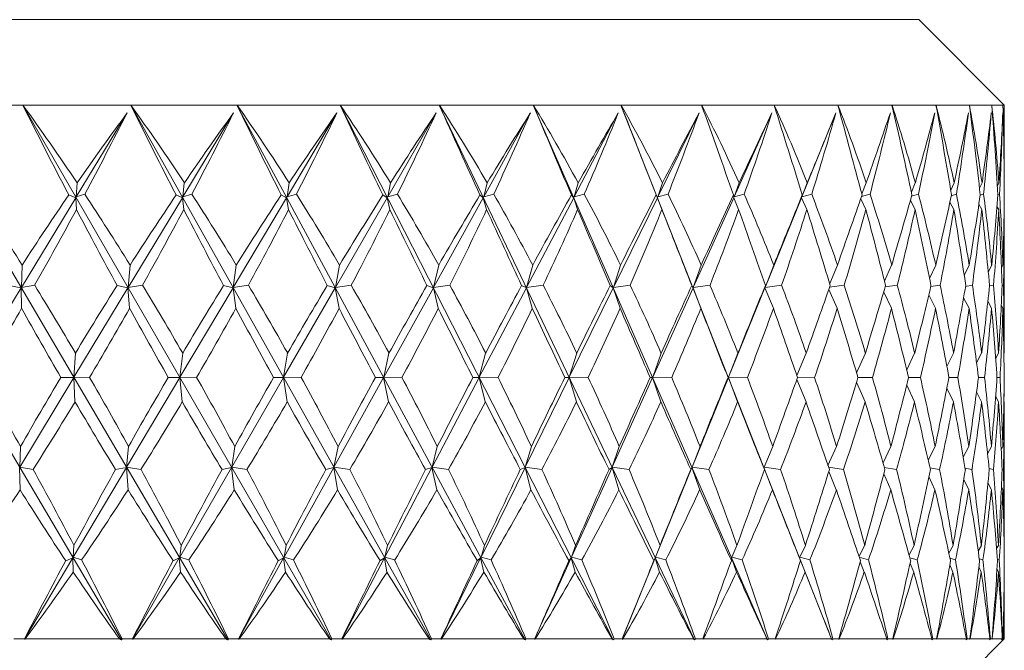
# Model space of a CAD drawing. Header units: inches. Extents: x 0.7 to 15.2, y 0.4 to 10.7.
# Tile 8 of 21: x 6.2 to 7.7, y 6.2 to 7.1. Entities that reach past the tile are written whole.
import ezdxf

# ---------------------------------------------------------------- set-up
doc = ezdxf.new("R2010")
doc.units = ezdxf.units.IN
doc.header["$MEASUREMENT"] = 0

msp = doc.modelspace()

# ---------------------------------------------------------------- linework, layer by layer
at = {"color": 7, "linetype": 'Continuous', "lineweight": 15}
for p, q in [((6.167, 7.0827), (7.557, 7.0827)), ((7.682, 6.9577), (7.557, 7.0827)), ((6.393, 6.1763), (5.9325, 6.9578)), ((6.5482, 6.1763), (6.0902, 6.9578)), ((6.0905, 6.9577), (6.2487, 6.9577)), ((6.2487, 6.9577), (6.2488, 6.9578)), ((6.2488, 6.9578), (6.249, 6.9577)), ((6.6992, 6.1763), (6.2488, 6.9578)), ((6.249, 6.9577), (6.4064, 6.9577)), ((6.4014, 6.9464), (6.327, 6.8237)), ((6.4064, 6.9578), (6.4067, 6.9577)), ((6.4064, 6.9577), (6.4064, 6.9578)), ((6.8444, 6.1763), (6.4064, 6.9578)), ((6.4067, 6.9577), (6.5615, 6.9577)), ((6.5565, 6.9464), (6.4826, 6.8237)), ((6.5615, 6.9578), (6.5618, 6.9577)), ((6.5615, 6.9577), (6.5615, 6.9578)), ((6.9822, 6.1763), (6.5615, 6.9578)), ((6.5618, 6.9577), (6.7122, 6.9577)), ((6.7074, 6.9464), (6.6347, 6.8237)), ((6.7122, 6.9578), (6.7125, 6.9577)), ((6.7122, 6.9577), (6.7122, 6.9578)), ((7.111, 6.1763), (6.7122, 6.9578)), ((6.7125, 6.9577), (6.857, 6.9577)), ((6.8524, 6.9464), (6.7817, 6.8237)), ((6.8569, 6.9578), (6.8572, 6.9577)), ((6.857, 6.9577), (6.8569, 6.9578)), ((7.2295, 6.1763), (6.8569, 6.9578)), ((6.8572, 6.9577), (6.9942, 6.9577)), ((6.9899, 6.9464), (6.9219, 6.8237)), ((6.9941, 6.9578), (6.9944, 6.9577)), ((6.9942, 6.9577), (6.9941, 6.9578)), ((7.3364, 6.1763), (6.9941, 6.9578)), ((6.9944, 6.9577), (7.1223, 6.9577)), ((7.1184, 6.9464), (7.0539, 6.8237)), ((7.1223, 6.9578), (7.1225, 6.9577)), ((7.1223, 6.9577), (7.1223, 6.9578)), ((7.4304, 6.1763), (7.1223, 6.9578)), ((7.1225, 6.9577), (7.24, 6.9577)), ((7.2364, 6.9464), (7.1762, 6.8237)), ((7.2399, 6.9578), (7.2402, 6.9577)), ((7.24, 6.9577), (7.2399, 6.9578)), ((7.2402, 6.9577), (7.3459, 6.9577)), ((7.3427, 6.9464), (7.2874, 6.8237)), ((7.3458, 6.9578), (7.3461, 6.9577)), ((7.3459, 6.9577), (7.3458, 6.9578)), ((7.3461, 6.9577), (7.4389, 6.9577)), ((7.4361, 6.9464), (7.3863, 6.8237)), ((7.4388, 6.9578), (7.4391, 6.9577)), ((7.4389, 6.9577), (7.4388, 6.9578)), ((7.4391, 6.9577), (7.518, 6.9577)), ((7.5179, 6.9578), (7.5181, 6.9577)), ((7.518, 6.9577), (7.5179, 6.9578)), ((7.5181, 6.9577), (7.5822, 6.9577)), ((7.5821, 6.9578), (7.5823, 6.9577)), ((7.5822, 6.9577), (7.5821, 6.9578)), ((7.5823, 6.9577), (7.631, 6.9577)), ((7.6309, 6.9578), (7.6311, 6.9577)), ((7.631, 6.9577), (7.6309, 6.9578)), ((7.6311, 6.9577), (7.6637, 6.9577)), ((7.6636, 6.9578), (7.6638, 6.9577)), ((7.6637, 6.9577), (7.6636, 6.9578)), ((7.6638, 6.9577), (7.68, 6.9577)), ((7.6799, 6.9578), (7.68, 6.9577)), ((7.68, 6.9577), (7.6799, 6.9578)), ((7.68, 6.9577), (7.682, 6.9577)), ((7.682, 6.8484), (7.682, 6.9577)), ((6.3281, 6.8442), (6.327, 6.8237)), ((6.4826, 6.8237), (6.4847, 6.8442)), ((6.6347, 6.8237), (6.6378, 6.8442)), ((6.7817, 6.8237), (6.7858, 6.8442)), ((6.9219, 6.8237), (6.9269, 6.8442)), ((7.0539, 6.8237), (7.0598, 6.8442)), ((7.1762, 6.8237), (7.1828, 6.8442)), ((7.2874, 6.8237), (7.2947, 6.8442)), ((7.3863, 6.8237), (7.3943, 6.8442)), ((7.4738, 6.8283), (7.4804, 6.8442)), ((7.5463, 6.8307), (7.5521, 6.8442)), ((7.6038, 6.8334), (7.6087, 6.8442)), ((7.6458, 6.8363), (7.6495, 6.8442)), ((7.6719, 6.8398), (7.674, 6.8442)), ((7.6819, 6.844), (7.682, 6.8442)), ((6.3262, 6.8225), (6.2467, 6.6913)), ((6.3262, 6.8225), (6.316, 6.8266)), ((6.3272, 6.8052), (6.3262, 6.8225)), ((6.327, 6.8237), (6.3392, 6.8276)), ((6.4818, 6.8225), (6.4027, 6.6913)), ((6.4728, 6.8266), (6.4818, 6.8225)), ((6.4818, 6.8225), (6.4838, 6.8052)), ((6.4956, 6.8276), (6.4826, 6.8237)), ((6.634, 6.8225), (6.5562, 6.6913)), ((6.6262, 6.8266), (6.634, 6.8225)), ((6.634, 6.8225), (6.6369, 6.8052)), ((6.6484, 6.8276), (6.6347, 6.8237)), ((6.781, 6.8225), (6.7053, 6.6913)), ((6.7746, 6.8266), (6.781, 6.8225)), ((6.781, 6.8225), (6.7849, 6.8052)), ((6.7959, 6.8276), (6.7817, 6.8237)), ((6.9213, 6.8225), (6.8486, 6.6913)), ((6.9163, 6.8266), (6.9213, 6.8225)), ((6.9213, 6.8225), (6.9261, 6.8052)), ((6.9365, 6.8276), (6.9219, 6.8237)), ((7.0533, 6.8225), (6.9844, 6.6913)), ((7.0498, 6.8266), (7.0533, 6.8225)), ((7.0533, 6.8225), (7.059, 6.8052)), ((7.0687, 6.8276), (7.0539, 6.8237)), ((7.1756, 6.8225), (7.1112, 6.6913)), ((7.1737, 6.8266), (7.1756, 6.8225)), ((7.1756, 6.8225), (7.1821, 6.8052)), ((7.191, 6.8276), (7.1762, 6.8237)), ((7.2869, 6.8225), (7.2278, 6.6913)), ((7.2865, 6.8266), (7.2869, 6.8225)), ((7.2869, 6.8225), (7.2941, 6.8052)), ((7.3021, 6.8276), (7.2874, 6.8237)), ((7.3859, 6.8225), (7.3326, 6.6913)), ((7.3871, 6.8266), (7.3859, 6.8225)), ((7.3859, 6.8225), (7.3937, 6.8052)), ((7.4008, 6.8276), (7.3863, 6.8237)), ((7.4723, 6.8209), (7.4799, 6.8052)), ((7.4859, 6.8276), (7.4734, 6.8241)), ((7.5449, 6.8186), (7.5517, 6.8052)), ((7.5566, 6.8276), (7.5466, 6.8247)), ((7.6026, 6.816), (7.6084, 6.8052)), ((7.6121, 6.8276), (7.6046, 6.8253)), ((7.6517, 6.8276), (7.6468, 6.826)), ((7.6751, 6.8276), (7.6727, 6.8268)), ((7.6449, 6.8131), (7.6493, 6.8052)), ((7.6713, 6.8097), (7.6739, 6.8052)), ((7.6818, 6.8056), (7.682, 6.8052)), ((7.682, 6.596), (7.682, 6.8018)), ((6.2478, 6.7241), (6.2467, 6.6913)), ((6.4027, 6.6913), (6.4055, 6.7241)), ((6.5562, 6.6913), (6.5605, 6.7241)), ((6.7053, 6.6913), (6.7113, 6.7241)), ((6.8486, 6.6913), (6.8561, 6.7241)), ((6.9844, 6.6913), (6.9934, 6.7241)), ((7.1112, 6.6913), (7.1216, 6.7241)), ((7.2278, 6.6913), (7.2393, 6.7241)), ((7.3326, 6.6913), (7.3453, 6.7241)), ((7.4271, 6.6969), (7.4384, 6.7241)), ((7.5071, 6.7005), (7.5175, 6.7241)), ((7.5728, 6.7045), (7.5819, 6.7241)), ((7.6235, 6.7089), (7.6307, 6.7241)), ((7.6586, 6.7139), (7.6636, 6.7241)), ((7.6779, 6.7199), (7.68, 6.7241)), ((6.2464, 6.6908), (6.1671, 6.56)), ((6.2464, 6.6908), (6.2286, 6.6942)), ((6.2471, 6.6608), (6.2464, 6.6908)), ((6.2467, 6.6913), (6.2662, 6.6945)), ((6.4024, 6.6908), (6.3235, 6.56)), ((6.3865, 6.6942), (6.4024, 6.6908)), ((6.4024, 6.6908), (6.4048, 6.6608)), ((6.4236, 6.6945), (6.4027, 6.6913)), ((6.5559, 6.6908), (6.4783, 6.56)), ((6.542, 6.6942), (6.5559, 6.6908)), ((6.5559, 6.6908), (6.5599, 6.6608)), ((6.5783, 6.6945), (6.5562, 6.6913)), ((6.705, 6.6908), (6.6296, 6.56)), ((6.6934, 6.6942), (6.705, 6.6908)), ((6.705, 6.6908), (6.7107, 6.6608)), ((6.7285, 6.6945), (6.7053, 6.6913)), ((6.8483, 6.6908), (6.7758, 6.56)), ((6.839, 6.6942), (6.8483, 6.6908)), ((6.8483, 6.6908), (6.8555, 6.6608)), ((6.8725, 6.6945), (6.8486, 6.6913)), ((6.9841, 6.6908), (6.9154, 6.56)), ((6.9772, 6.6942), (6.9841, 6.6908)), ((6.9841, 6.6908), (6.9928, 6.6608)), ((7.0088, 6.6945), (6.9844, 6.6913)), ((7.111, 6.6908), (7.0468, 6.56)), ((7.1066, 6.6942), (7.111, 6.6908)), ((7.111, 6.6908), (7.121, 6.6608)), ((7.1358, 6.6945), (7.1112, 6.6913)), ((7.2275, 6.6908), (7.1686, 6.56)), ((7.2257, 6.6942), (7.2275, 6.6908)), ((7.2275, 6.6908), (7.2388, 6.6608)), ((7.2522, 6.6945), (7.2278, 6.6913)), ((7.3324, 6.6908), (7.2793, 6.56)), ((7.3332, 6.6942), (7.3324, 6.6908)), ((7.3324, 6.6908), (7.3449, 6.6608)), ((7.3568, 6.6945), (7.3326, 6.6913)), ((7.4257, 6.6882), (7.438, 6.6608)), ((7.4483, 6.6945), (7.4269, 6.6916)), ((7.5258, 6.6945), (7.5081, 6.692)), ((7.5884, 6.6945), (7.5745, 6.6925)), ((7.6354, 6.6945), (7.6255, 6.6929)), ((7.6663, 6.6945), (7.6604, 6.6935)), ((7.6808, 6.6945), (7.6789, 6.6941)), ((7.5059, 6.6846), (7.5172, 6.6608)), ((7.5717, 6.6807), (7.5816, 6.6608)), ((7.6226, 6.6763), (7.6306, 6.6608)), ((7.6579, 6.6712), (7.6635, 6.6608)), ((7.6776, 6.6652), (7.6799, 6.6608)), ((6.3235, 6.56), (6.3256, 6.5955)), ((6.3256, 6.5955), (6.3253, 6.596)), ((6.4783, 6.56), (6.4823, 6.5955)), ((6.4823, 6.5955), (6.482, 6.596)), ((6.6296, 6.56), (6.6354, 6.5955)), ((6.6354, 6.5955), (6.6351, 6.596)), ((6.7758, 6.56), (6.7835, 6.5955)), ((6.7835, 6.5955), (6.7832, 6.596)), ((6.9154, 6.56), (6.9247, 6.5955)), ((6.9247, 6.5955), (6.9245, 6.596)), ((7.0468, 6.56), (7.0577, 6.5955)), ((7.0577, 6.5955), (7.0575, 6.596)), ((7.1686, 6.56), (7.1809, 6.5955)), ((7.1809, 6.5955), (7.1807, 6.596)), ((7.2793, 6.56), (7.293, 6.5955)), ((7.293, 6.5955), (7.2928, 6.596)), ((7.3791, 6.5627), (7.3928, 6.5955)), ((7.3928, 6.5955), (7.3926, 6.596)), ((7.4663, 6.5667), (7.4792, 6.5955)), ((7.4792, 6.5955), (7.479, 6.596)), ((7.5395, 6.571), (7.5511, 6.5955)), ((7.5511, 6.5955), (7.551, 6.596)), ((7.5982, 6.5756), (7.6079, 6.5955)), ((7.6079, 6.5955), (7.6078, 6.596)), ((7.6416, 6.5809), (7.6489, 6.5955)), ((7.6489, 6.5955), (7.6489, 6.596)), ((7.6694, 6.587), (7.6737, 6.5955)), ((7.6737, 6.5955), (7.6737, 6.596)), ((7.6814, 6.5944), (7.682, 6.5955)), ((7.682, 6.5955), (7.682, 6.596)), ((6.2444, 6.4288), (6.3234, 6.5597)), ((6.3234, 6.5597), (6.3043, 6.5598)), ((6.3234, 6.5597), (6.325, 6.5242)), ((6.3235, 6.56), (6.3464, 6.5598)), ((6.4005, 6.4288), (6.4781, 6.5597)), ((6.4781, 6.5597), (6.4612, 6.5598)), ((6.4781, 6.5597), (6.4817, 6.5242)), ((6.4783, 6.56), (6.5026, 6.5598)), ((6.554, 6.4288), (6.6294, 6.5597)), ((6.6294, 6.5597), (6.615, 6.5598)), ((6.6294, 6.5597), (6.6349, 6.5242)), ((6.6296, 6.56), (6.6552, 6.5598)), ((6.7032, 6.4288), (6.7757, 6.5597)), ((6.7757, 6.5597), (6.7638, 6.5598)), ((6.7757, 6.5597), (6.7829, 6.5242)), ((6.7758, 6.56), (6.8025, 6.5598)), ((6.8466, 6.4288), (6.9153, 6.5597)), ((6.9153, 6.5597), (6.9061, 6.5598)), ((6.9153, 6.5597), (6.9242, 6.5242)), ((6.9154, 6.56), (6.9427, 6.5598)), ((6.9825, 6.4288), (7.0467, 6.5597)), ((7.0467, 6.5597), (7.0403, 6.5598)), ((7.0467, 6.5597), (7.0572, 6.5242)), ((7.0468, 6.56), (7.0745, 6.5598)), ((7.1095, 6.4288), (7.1684, 6.5597)), ((7.1684, 6.5597), (7.1649, 6.5598)), ((7.1684, 6.5597), (7.1805, 6.5242)), ((7.1686, 6.56), (7.1963, 6.5598)), ((7.2261, 6.4288), (7.2792, 6.5597)), ((7.2792, 6.5597), (7.2786, 6.5598)), ((7.2792, 6.5597), (7.2926, 6.5242)), ((7.2793, 6.56), (7.3069, 6.5598)), ((7.379, 6.5568), (7.3925, 6.5242)), ((7.38, 6.56), (7.405, 6.5598)), ((7.4683, 6.5599), (7.4895, 6.5598)), ((7.5422, 6.5599), (7.5595, 6.5598)), ((7.6011, 6.5599), (7.6142, 6.5598)), ((7.6443, 6.5599), (7.6531, 6.5598)), ((7.6713, 6.5599), (7.6757, 6.5598)), ((7.4662, 6.5529), (7.4789, 6.5242)), ((7.5395, 6.5487), (7.5509, 6.5242)), ((7.5981, 6.544), (7.6077, 6.5242)), ((7.6415, 6.5387), (7.6488, 6.5242)), ((7.6693, 6.5326), (7.6736, 6.5242)), ((6.325, 6.5242), (6.3253, 6.5236)), ((6.4817, 6.5242), (6.482, 6.5236)), ((6.6349, 6.5242), (6.6351, 6.5236)), ((6.7829, 6.5242), (6.7832, 6.5236)), ((6.9242, 6.5242), (6.9245, 6.5236)), ((7.0572, 6.5242), (7.0575, 6.5236)), ((7.1805, 6.5242), (7.1807, 6.5236)), ((7.2926, 6.5242), (7.2928, 6.5236)), ((7.3925, 6.5242), (7.3926, 6.5236)), ((7.4789, 6.5242), (7.479, 6.5236)), ((7.5509, 6.5242), (7.551, 6.5236)), ((7.6077, 6.5242), (7.6078, 6.5236)), ((7.6488, 6.5242), (7.6489, 6.5236)), ((7.6736, 6.5242), (7.6737, 6.5236)), ((7.6814, 6.5253), (7.682, 6.5242)), ((7.682, 6.5242), (7.682, 6.5236)), ((7.682, 6.3178), (7.682, 6.5236)), ((6.2444, 6.4288), (6.2455, 6.4588)), ((6.4032, 6.4588), (6.4005, 6.4288)), ((6.5583, 6.4588), (6.554, 6.4288)), ((6.7092, 6.4588), (6.7032, 6.4288)), ((6.8541, 6.4588), (6.8466, 6.4288)), ((6.9914, 6.4588), (6.9825, 6.4288)), ((7.1198, 6.4588), (7.1095, 6.4288)), ((7.2377, 6.4588), (7.2261, 6.4288)), ((7.3439, 6.4588), (7.3312, 6.4288)), ((7.4371, 6.4588), (7.4245, 6.4311)), ((7.5165, 6.4588), (7.5049, 6.4348)), ((7.5811, 6.4588), (7.571, 6.4388)), ((7.6301, 6.4588), (7.622, 6.4432)), ((7.6632, 6.4588), (7.6576, 6.4483)), ((7.6799, 6.4588), (7.6775, 6.4544)), ((6.2441, 6.4284), (6.2448, 6.3956)), ((6.2639, 6.4254), (6.2444, 6.4288)), ((6.3224, 6.2972), (6.4002, 6.4284)), ((6.4002, 6.4284), (6.3843, 6.4252)), ((6.4025, 6.3956), (6.4002, 6.4284)), ((6.4005, 6.4288), (6.4214, 6.4254)), ((6.478, 6.2972), (6.5537, 6.4284)), ((6.5537, 6.4284), (6.5398, 6.4252)), ((6.5576, 6.3956), (6.5537, 6.4284)), ((6.554, 6.4288), (6.5761, 6.4254)), ((6.6303, 6.2972), (6.7029, 6.4284)), ((6.7029, 6.4284), (6.6913, 6.4252)), ((6.7085, 6.3956), (6.7029, 6.4284)), ((6.7032, 6.4288), (6.7264, 6.4254)), ((6.7774, 6.2972), (6.8463, 6.4284)), ((6.8463, 6.4284), (6.837, 6.4252)), ((6.8534, 6.3956), (6.8463, 6.4284)), ((6.8466, 6.4288), (6.8705, 6.4254)), ((6.9179, 6.2972), (6.9823, 6.4284)), ((6.9823, 6.4284), (6.9753, 6.4252)), ((6.9908, 6.3956), (6.9823, 6.4284)), ((6.9825, 6.4288), (7.0069, 6.4254)), ((7.0502, 6.2972), (7.1093, 6.4284)), ((7.1093, 6.4284), (7.1048, 6.4252)), ((7.1192, 6.3956), (7.1093, 6.4284)), ((7.1095, 6.4288), (7.1341, 6.4254)), ((7.1727, 6.2972), (7.2259, 6.4284)), ((7.2259, 6.4284), (7.2241, 6.4252)), ((7.2372, 6.3956), (7.2259, 6.4284)), ((7.2261, 6.4288), (7.2507, 6.4254)), ((7.3434, 6.3956), (7.331, 6.4284)), ((7.331, 6.4284), (7.3317, 6.4252)), ((7.3312, 6.4288), (7.3554, 6.4254)), ((7.4254, 6.4286), (7.4471, 6.4254)), ((7.5068, 6.4281), (7.5248, 6.4254)), ((7.5735, 6.4276), (7.5876, 6.4254)), ((7.6247, 6.4271), (7.6348, 6.4254)), ((7.4367, 6.3956), (7.4258, 6.4225)), ((7.5162, 6.3956), (7.506, 6.4189)), ((7.5808, 6.3956), (7.572, 6.415)), ((7.6599, 6.4265), (7.666, 6.4254)), ((7.6787, 6.4258), (7.6807, 6.4254)), ((7.63, 6.3956), (7.6228, 6.4106)), ((7.6631, 6.3956), (7.6582, 6.4057)), ((7.6798, 6.3956), (7.6777, 6.3998)), ((6.3224, 6.2972), (6.3235, 6.3144)), ((6.4802, 6.3144), (6.478, 6.2972)), ((6.6334, 6.3144), (6.6303, 6.2972)), ((6.7815, 6.3144), (6.7774, 6.2972)), ((6.9229, 6.3144), (6.9179, 6.2972)), ((7.056, 6.3144), (7.0502, 6.2972)), ((7.1793, 6.3144), (7.1727, 6.2972)), ((7.2916, 6.3144), (7.2843, 6.2972)), ((7.3916, 6.3144), (7.3836, 6.2972)), ((7.4781, 6.3144), (7.47, 6.298)), ((7.5503, 6.3144), (7.543, 6.3004)), ((7.6073, 6.3144), (7.6011, 6.3031)), ((7.6485, 6.3144), (7.6439, 6.3061)), ((7.6735, 6.3144), (7.6708, 6.3097)), ((7.682, 6.3144), (7.6817, 6.314)), ((6.2513, 6.1773), (6.3217, 6.296)), ((6.3115, 6.292), (6.3217, 6.296)), ((6.3217, 6.296), (6.3225, 6.2754)), ((6.3347, 6.2931), (6.3224, 6.2972)), ((6.4089, 6.1773), (6.4773, 6.296)), ((6.4773, 6.296), (6.4683, 6.292)), ((6.4792, 6.2754), (6.4773, 6.296)), ((6.478, 6.2972), (6.4912, 6.2931)), ((6.5639, 6.1773), (6.6296, 6.296)), ((6.6296, 6.296), (6.6219, 6.292)), ((6.6325, 6.2754), (6.6296, 6.296)), ((6.6303, 6.2972), (6.6441, 6.2931)), ((6.7145, 6.1773), (6.7768, 6.296)), ((6.7768, 6.296), (6.7704, 6.292)), ((6.7806, 6.2754), (6.7768, 6.296)), ((6.7774, 6.2972), (6.7918, 6.2931)), ((6.8591, 6.1773), (6.9173, 6.296)), ((6.9173, 6.296), (6.9124, 6.292)), ((6.922, 6.2754), (6.9173, 6.296)), ((6.9179, 6.2972), (6.9326, 6.2931)), ((6.9961, 6.1773), (7.0496, 6.296)), ((7.0496, 6.296), (7.0462, 6.292)), ((7.0552, 6.2754), (7.0496, 6.296)), ((7.0502, 6.2972), (7.0651, 6.2931)), ((7.1241, 6.1773), (7.1722, 6.296)), ((7.1722, 6.296), (7.1703, 6.292)), ((7.1786, 6.2754), (7.1722, 6.296)), ((7.1727, 6.2972), (7.1877, 6.2931)), ((7.2838, 6.296), (7.2835, 6.292)), ((7.291, 6.2754), (7.2838, 6.296)), ((7.2843, 6.2972), (7.2991, 6.2931)), ((7.391, 6.2754), (7.3832, 6.296)), ((7.3832, 6.296), (7.3844, 6.292)), ((7.3836, 6.2972), (7.3982, 6.2931)), ((7.4703, 6.297), (7.4837, 6.2931)), ((7.4776, 6.2754), (7.4715, 6.2904)), ((7.5441, 6.2963), (7.5548, 6.2931)), ((7.5499, 6.2754), (7.5444, 6.2881)), ((7.607, 6.2754), (7.6024, 6.2857)), ((7.6027, 6.2956), (7.6107, 6.2931)), ((7.6483, 6.2754), (7.6448, 6.2829)), ((7.6455, 6.2949), (7.6508, 6.2931)), ((7.672, 6.2941), (7.6746, 6.2931)), ((7.6819, 6.2931), (7.682, 6.2931)), ((7.6734, 6.2754), (7.6714, 6.2797)), ((7.682, 6.2754), (7.6818, 6.2758)), ((7.682, 6.1777), (7.682, 6.2712)), ((6.2359, 6.1777), (6.2512, 6.1777)), ((6.2513, 6.1773), (6.2512, 6.1777)), ((6.2522, 6.1777), (6.39, 6.1777)), ((6.3937, 6.1777), (6.393, 6.1763)), ((6.3937, 6.1777), (6.4089, 6.1777)), ((6.4089, 6.1773), (6.4089, 6.1777)), ((6.4099, 6.1777), (6.5454, 6.1777)), ((6.549, 6.1777), (6.5482, 6.1763)), ((6.549, 6.1777), (6.5639, 6.1777)), ((6.5639, 6.1773), (6.5639, 6.1777)), ((6.5648, 6.1777), (6.6967, 6.1777)), ((6.7002, 6.1777), (6.6992, 6.1763)), ((6.7002, 6.1777), (6.7145, 6.1777)), ((6.7145, 6.1773), (6.7145, 6.1777)), ((6.7155, 6.1777), (6.8421, 6.1777)), ((6.8455, 6.1777), (6.8444, 6.1763)), ((6.8455, 6.1777), (6.8592, 6.1777)), ((6.8591, 6.1773), (6.8592, 6.1777)), ((6.8601, 6.1777), (6.9802, 6.1777)), ((6.9834, 6.1777), (6.9822, 6.1763)), ((6.9834, 6.1777), (6.9962, 6.1777)), ((6.9961, 6.1773), (6.9962, 6.1777)), ((6.9971, 6.1777), (7.1094, 6.1777)), ((7.1123, 6.1777), (7.111, 6.1763)), ((7.1123, 6.1777), (7.1242, 6.1777)), ((7.1241, 6.1773), (7.1242, 6.1777)), ((7.125, 6.1777), (7.2282, 6.1777)), ((7.2309, 6.1777), (7.2295, 6.1763)), ((7.2309, 6.1777), (7.2417, 6.1777)), ((7.2416, 6.1773), (7.2417, 6.1777)), ((7.2425, 6.1777), (7.3354, 6.1777)), ((7.3378, 6.1777), (7.3364, 6.1763)), ((7.3378, 6.1777), (7.3475, 6.1777)), ((7.3472, 6.1773), (7.3475, 6.1777)), ((7.3481, 6.1777), (7.4298, 6.1777)), ((7.4319, 6.1777), (7.4304, 6.1763)), ((7.4319, 6.1777), (7.4402, 6.1777)), ((7.44, 6.1773), (7.4402, 6.1777)), ((7.4408, 6.1777), (7.5104, 6.1777)), ((7.5121, 6.1777), (7.5106, 6.1763)), ((7.5121, 6.1777), (7.5191, 6.1777)), ((7.5188, 6.1773), (7.5191, 6.1777)), ((7.5196, 6.1777), (7.5762, 6.1777)), ((7.557, 6.0527), (7.682, 6.1777)), ((7.5776, 6.1777), (7.5761, 6.1763)), ((7.5776, 6.1777), (7.5831, 6.1777)), ((7.5828, 6.1773), (7.5831, 6.1777)), ((7.5835, 6.1777), (7.6266, 6.1777)), ((7.6276, 6.1777), (7.6261, 6.1763)), ((7.6276, 6.1777), (7.6316, 6.1777)), ((7.6313, 6.1773), (7.6316, 6.1777)), ((7.6319, 6.1777), (7.6611, 6.1777)), ((7.6617, 6.1777), (7.6602, 6.1763)), ((7.6617, 6.1777), (7.6641, 6.1777)), ((7.6637, 6.1773), (7.6641, 6.1777)), ((7.6642, 6.1777), (7.6791, 6.1777)), ((7.6793, 6.1777), (7.6779, 6.1763)), ((7.6793, 6.1777), (7.6802, 6.1777)), ((7.6798, 6.1773), (7.6802, 6.1777)), ((7.6802, 6.1777), (7.682, 6.1777))]:
    msp.add_line(p, q, dxfattribs=at)
for centre, major_axis, ratio, start_param, end_param in [((6.167, 9.5077), (-1.2655, 3.9297), 0.21194, 2.206829, 2.251356), ((6.167, 3.6119), (-0.8164, 3.9299), 0.324751, 5.607532, 5.659925), ((6.167, 3.6729), (1.0713, 3.833), 0.279482, 0.630058, 0.678819), ((6.167, 9.4467), (1.0713, 3.833), 0.279482, 4.040913, 4.082331), ((6.167, 9.5077), (-1.3407, 3.9315), 0.179438, 2.213861, 2.258388), ((6.167, 3.6119), (-0.6666, 3.9321), 0.345995, 5.616303, 5.668697), ((6.167, 3.6729), (1.1758, 3.8335), 0.249215, 0.628395, 0.677156), ((6.167, 9.4467), (0.9513, 3.8336), 0.307563, 4.039137, 4.080555), ((6.167, 9.5077), (-1.4019, 3.9335), 0.145994, 2.222991, 2.267518), ((6.167, 3.6119), (-0.5034, 3.9346), 0.363171, 5.62846, 5.680854), ((6.167, 3.6729), (1.2653, 3.8349), 0.217275, 0.623673, 0.672433), ((6.167, 9.4467), (0.8159, 3.8351), 0.332855, 4.033655, 4.075073), ((6.167, 9.5077), (-1.4496, 3.9355), 0.111871, 2.233794, 2.278321), ((6.167, 3.6119), (-0.3291, 3.9369), 0.375635, 5.643504, 5.695898), ((6.167, 3.6729), (1.3403, 3.8368), 0.184079, 0.616322, 0.665082), ((6.167, 9.4467), (0.6654, 3.8375), 0.354676, 4.024382, 4.0658), ((6.167, 9.5077), (-1.4841, 3.9372), 0.077277, 2.245856, 2.290383), ((6.167, 3.6119), (-0.1469, 3.9384), 0.382859, 5.660611, 5.713005), ((6.167, 3.6729), (1.4014, 3.839), 0.149958, 0.606792, 0.655552), ((6.167, 9.4467), (0.5011, 3.8402), 0.372306, 4.011505, 4.052923), ((6.167, 9.5077), (-1.5058, 3.9383), 0.042383, 2.258775, 2.303301), ((6.167, 3.6119), (0.0389, 3.9388), 0.384508, 5.678688, 5.731081), ((6.167, 3.6729), (1.449, 3.8411), 0.115175, 0.595527, 0.644287), ((6.167, 9.4467), (0.3253, 3.8427), 0.385057, 3.995551, 4.036969), ((6.167, 9.5077), (-1.5147, 3.9388), 0.007332, 2.272158, 2.316685), ((6.167, 3.6119), (0.2237, 3.9379), 0.380504, 5.696505, 5.748898), ((6.167, 3.6729), (1.4835, 3.8429), 0.079937, 0.582956, 0.631716), ((6.167, 9.4467), (0.1416, 3.8443), 0.392363, 3.977408, 4.018826), ((6.167, 9.5077), (-1.5111, 3.9386), 0.027745, 3.953037, 3.997563), ((6.167, 3.6119), (0.4031, 3.936), 0.371036, 5.71287, 5.765263), ((6.167, 3.6729), (1.5054, 3.8441), 0.044409, 0.569495, 0.618256), ((6.167, 9.4467), (-0.0459, 3.8447), 0.39387, 3.95826, 3.999678), ((6.167, 9.5077), (-1.4947, 3.9377), 0.062721, 3.939877, 3.984403), ((6.167, 3.6119), (0.5731, 3.9335), 0.35653, 5.726789, 5.779182), ((6.167, 3.6729), (1.5146, 3.8447), 0.008729, 0.555545, 0.604306), ((6.167, 9.4467), (-0.2321, 3.8437), 0.389501, 3.939442, 3.98086), ((6.167, 9.5077), (-1.4656, 3.9362), 0.097459, 3.927408, 3.971935), ((6.167, 3.6119), (0.7309, 3.9311), 0.337572, 5.737573, 5.789966), ((6.167, 3.6729), (1.5114, 3.8445), 0.026981, 5.692925, 5.741686), ((6.167, 9.4467), (-0.4125, 3.8415), 0.379474, 3.922236, 3.963654), ((6.167, 9.5077), (-1.4235, 3.9344), 0.131802, 3.916029, 3.960556), ((6.167, 3.6119), (0.8746, 3.9292), 0.314828, 5.744858, 5.797251), ((6.167, 3.6729), (1.4958, 3.8436), 0.062599, 5.706675, 5.755435), ((6.167, 9.4467), (-0.583, 3.8389), 0.364257, 3.907698, 3.949116), ((6.167, 9.5077), (-1.368, 3.9323), 0.165558, 3.906149, 3.950676), ((6.167, 3.6119), (1.0034, 3.9281), 0.288966, 5.748569, 5.800962), ((6.167, 3.6729), (1.4675, 3.842), 0.097998, 5.719731, 5.768492), ((6.167, 9.4467), (-0.7408, 3.8362), 0.34449, 3.896539, 3.937957), ((6.167, 9.5077), (-1.2987, 3.9304), 0.19849, 3.898189, 3.942715), ((6.167, 3.6119), (1.1168, 3.9281), 0.260608, 5.748851, 5.801245), ((6.167, 3.6729), (1.4263, 3.84), 0.133026, 5.731687, 5.780448), ((6.167, 9.4467), (-0.884, 3.8342), 0.320883, 3.889114, 3.930532), ((6.167, 9.5077), (-1.2151, 3.9289), 0.230297, 3.892574, 3.937101), ((6.167, 3.6119), (1.2151, 3.9289), 0.230297, 5.745997, 5.798391), ((6.167, 3.6729), (1.3719, 3.8379), 0.167499, 5.74212, 5.79088), ((6.167, 9.4467), (-1.0119, 3.8332), 0.294147, 3.885467, 3.926885), ((6.167, 9.5077), (-1.1168, 3.9281), 0.260608, 3.88972, 3.934247), ((6.167, 3.6119), (1.2987, 3.9304), 0.19849, 5.740383, 5.792776), ((6.167, 3.6119), (-0.9514, 3.9285), 0.300113, 5.550842, 5.594992), ((6.167, 3.6729), (1.0713, 3.833), 0.279482, 0.686892, 0.732047), ((6.167, 3.6119), (-0.8164, 3.9299), 0.324751, 5.55604, 5.60019), ((6.167, 3.6729), (1.1758, 3.8335), 0.249215, 0.685229, 0.730384), ((6.167, 3.6119), (-0.6666, 3.9321), 0.345995, 5.564812, 5.608961), ((6.167, 3.6729), (1.2653, 3.8349), 0.217275, 0.680506, 0.725661), ((6.167, 3.6119), (-0.5034, 3.9346), 0.363171, 5.576969, 5.621118), ((6.167, 3.6729), (1.3403, 3.8368), 0.184079, 0.673156, 0.71831), ((6.167, 3.6119), (-0.3291, 3.9369), 0.375635, 5.592013, 5.636162), ((6.167, 3.6729), (1.4014, 3.839), 0.149958, 0.663626, 0.70878), ((6.167, 3.6119), (-0.1469, 3.9384), 0.382859, 5.60912, 5.653269), ((6.167, 3.6729), (1.449, 3.8411), 0.115175, 0.65236, 0.697515), ((6.167, 3.6119), (0.0389, 3.9388), 0.384508, 5.627197, 5.671346), ((6.167, 3.6729), (1.4835, 3.8429), 0.079937, 0.63979, 0.684945), ((6.167, 3.6119), (0.2237, 3.9379), 0.380504, 5.645014, 5.689163), ((6.167, 3.6729), (1.5054, 3.8441), 0.044409, 0.626329, 0.671484), ((6.167, 3.6119), (0.4031, 3.936), 0.371036, 5.661378, 5.705527), ((6.167, 3.6729), (1.5146, 3.8447), 0.008729, 0.612379, 0.657534), ((6.167, 3.6119), (0.5731, 3.9335), 0.35653, 5.675297, 5.719447), ((6.167, 3.6729), (1.5114, 3.8445), 0.026981, 5.639697, 5.684852), ((6.167, 3.6119), (0.7309, 3.9311), 0.337572, 5.686081, 5.730231), ((6.167, 3.6729), (1.4958, 3.8436), 0.062599, 5.653447, 5.698601), ((6.167, 3.6119), (0.8746, 3.9292), 0.314828, 5.693366, 5.737515), ((6.167, 3.6729), (1.4675, 3.842), 0.097998, 5.666503, 5.711658), ((6.167, 3.6119), (1.0034, 3.9281), 0.288966, 5.697077, 5.741226), ((6.167, 3.6729), (1.4263, 3.84), 0.133026, 5.678459, 5.723614), ((6.167, 3.6119), (1.1168, 3.9281), 0.260608, 5.69736, 5.741509), ((6.167, 3.6729), (1.3719, 3.8379), 0.167499, 5.688892, 5.734047), ((6.167, 3.6119), (1.2151, 3.9289), 0.230297, 5.694506, 5.738655), ((6.167, 3.6729), (1.3037, 3.8358), 0.201184, 5.697364, 5.742519), ((6.167, 9.4467), (1.0713, 3.833), 0.279482, 3.992507, 4.032925), ((6.167, 9.5077), (-1.2655, 3.9297), 0.21194, 2.258784, 2.298261), ((6.167, 9.4467), (0.9513, 3.8336), 0.307563, 3.990732, 4.03115), ((6.167, 9.5077), (-1.3407, 3.9315), 0.179438, 2.265816, 2.305293), ((6.167, 9.4467), (0.8159, 3.8351), 0.332855, 3.985249, 4.025667), ((6.167, 9.5077), (-1.4019, 3.9335), 0.145994, 2.274946, 2.314423), ((6.167, 9.4467), (0.6654, 3.8375), 0.354676, 3.975976, 4.016394), ((6.167, 9.5077), (-1.4496, 3.9355), 0.111871, 2.285749, 2.325226), ((6.167, 9.4467), (0.5011, 3.8402), 0.372306, 3.963099, 4.003517), ((6.167, 9.5077), (-1.4841, 3.9372), 0.077277, 2.297811, 2.337288), ((6.167, 9.4467), (0.3253, 3.8427), 0.385057, 3.947146, 3.987564), ((6.167, 9.5077), (-1.5058, 3.9383), 0.042383, 2.31073, 2.350206), ((6.167, 9.4467), (0.1416, 3.8443), 0.392363, 3.929003, 3.96942), ((6.167, 9.5077), (-1.5147, 3.9388), 0.007332, 2.324113, 2.36359), ((6.167, 9.4467), (-0.0459, 3.8447), 0.39387, 3.909855, 3.950273), ((6.167, 9.5077), (-1.5111, 3.9386), 0.027745, 3.906132, 3.945609), ((6.167, 9.4467), (-0.2321, 3.8437), 0.389501, 3.891036, 3.931454), ((6.167, 9.5077), (-1.4947, 3.9377), 0.062721, 3.892972, 3.932449), ((6.167, 9.4467), (-0.4125, 3.8415), 0.379474, 3.873831, 3.914249), ((6.167, 9.5077), (-1.4656, 3.9362), 0.097459, 3.880504, 3.91998), ((6.167, 9.4467), (-0.583, 3.8389), 0.364257, 3.859292, 3.89971), ((6.167, 9.5077), (-1.4235, 3.9344), 0.131802, 3.869125, 3.908601), ((6.167, 9.4467), (-0.7408, 3.8362), 0.34449, 3.848134, 3.888551), ((6.167, 9.5077), (-1.368, 3.9323), 0.165558, 3.859244, 3.898721), ((6.167, 9.4467), (-0.884, 3.8342), 0.320883, 3.840708, 3.881126), ((6.167, 9.5077), (-1.2987, 3.9304), 0.19849, 3.851284, 3.890761), ((6.167, 9.4467), (-1.0119, 3.8332), 0.294147, 3.837062, 3.87748), ((6.167, 9.5077), (-1.2151, 3.9289), 0.230297, 3.845669, 3.885146), ((6.167, 9.4467), (-1.1243, 3.8332), 0.264927, 3.837009, 3.877427), ((6.167, 3.6119), (-0.9514, 3.9285), 0.300113, 5.499474, 5.538677), ((6.167, 3.6729), (1.1758, 3.8335), 0.249215, 0.743044, 0.783534), ((6.167, 3.6119), (-0.8164, 3.9299), 0.324751, 5.504672, 5.543875), ((6.167, 3.6729), (1.2653, 3.8349), 0.217275, 0.738321, 0.778812), ((6.167, 3.6119), (-0.6666, 3.9321), 0.345995, 5.513443, 5.552647), ((6.167, 3.6729), (1.3403, 3.8368), 0.184079, 0.730971, 0.771461), ((6.167, 3.6119), (-0.5034, 3.9346), 0.363171, 5.525601, 5.564804), ((6.167, 3.6729), (1.4014, 3.839), 0.149958, 0.721441, 0.761931), ((6.167, 3.6119), (-0.3291, 3.9369), 0.375635, 5.540645, 5.579848), ((6.167, 3.6729), (1.449, 3.8411), 0.115175, 0.710175, 0.750666), ((6.167, 3.6119), (-0.1469, 3.9384), 0.382859, 5.557751, 5.596955), ((6.167, 3.6729), (1.4835, 3.8429), 0.079937, 0.697605, 0.738095), ((6.167, 3.6119), (0.0389, 3.9388), 0.384508, 5.575828, 5.615032), ((6.167, 3.6729), (1.5054, 3.8441), 0.044409, 0.684144, 0.724634), ((6.167, 3.6119), (0.2237, 3.9379), 0.380504, 5.593645, 5.632848), ((6.167, 3.6729), (1.5146, 3.8447), 0.008729, 0.670194, 0.710684), ((6.167, 3.6119), (0.4031, 3.936), 0.371036, 5.61001, 5.649213), ((6.167, 3.6729), (1.5114, 3.8445), 0.026981, 5.586546, 5.627037), ((6.167, 3.6119), (0.5731, 3.9335), 0.35653, 5.623929, 5.663132), ((6.167, 3.6729), (1.4958, 3.8436), 0.062599, 5.600296, 5.640786), ((6.167, 3.6119), (0.7309, 3.9311), 0.337572, 5.634713, 5.673916), ((6.167, 3.6729), (1.4675, 3.842), 0.097998, 5.613352, 5.653843), ((6.167, 3.6119), (0.8746, 3.9292), 0.314828, 5.641998, 5.681201), ((6.167, 3.6729), (1.4263, 3.84), 0.133026, 5.625308, 5.665799), ((6.167, 3.6119), (1.0034, 3.9281), 0.288966, 5.645709, 5.684912), ((6.167, 3.6729), (1.3719, 3.8379), 0.167499, 5.635741, 5.676232), ((6.167, 3.6119), (1.1168, 3.9281), 0.260608, 5.645991, 5.685195), ((6.167, 3.6729), (1.3037, 3.8358), 0.201184, 5.644213, 5.684704), ((6.167, 3.6119), (1.2151, 3.9289), 0.230297, 5.643137, 5.682341), ((6.167, 9.4467), (1.0713, 3.833), 0.279482, 3.940959, 3.979881), ((6.167, 9.5077), (-1.1759, 3.9284), 0.243172, 2.30595, 2.343811), ((6.167, 9.4467), (0.9513, 3.8336), 0.307563, 3.939184, 3.978106), ((6.167, 9.5077), (-1.2655, 3.9297), 0.21194, 2.31046, 2.348321), ((6.167, 9.4467), (0.8159, 3.8351), 0.332855, 3.933701, 3.972623), ((6.167, 9.5077), (-1.3407, 3.9315), 0.179438, 2.317492, 2.355353), ((6.167, 9.4467), (0.6654, 3.8375), 0.354676, 3.924428, 3.96335), ((6.167, 9.5077), (-1.4019, 3.9335), 0.145994, 2.326621, 2.364483), ((6.167, 9.4467), (0.5011, 3.8402), 0.372306, 3.911551, 3.950473), ((6.167, 9.5077), (-1.4496, 3.9355), 0.111871, 2.337425, 2.375286), ((6.167, 9.4467), (0.3253, 3.8427), 0.385057, 3.895598, 3.934519), ((6.167, 9.5077), (-1.4841, 3.9372), 0.077277, 2.349487, 2.387348), ((6.167, 9.4467), (0.1416, 3.8443), 0.392363, 3.877454, 3.916376), ((6.167, 9.5077), (-1.5058, 3.9383), 0.042383, 2.362405, 2.400266), ((6.167, 9.4467), (-0.0459, 3.8447), 0.39387, 3.858307, 3.897228), ((6.167, 9.5077), (-1.5147, 3.9388), 0.007332, 2.375789, 2.41365), ((6.167, 9.4467), (-0.2321, 3.8437), 0.389501, 3.839488, 3.87841), ((6.167, 9.5077), (-1.5111, 3.9386), 0.027745, 3.856072, 3.893933), ((6.167, 9.4467), (-0.4125, 3.8415), 0.379474, 3.822283, 3.861205), ((6.167, 9.5077), (-1.4947, 3.9377), 0.062721, 3.842912, 3.880773), ((6.167, 9.4467), (-0.583, 3.8389), 0.364257, 3.807744, 3.846666), ((6.167, 9.5077), (-1.4656, 3.9362), 0.097459, 3.830443, 3.868305), ((6.167, 9.4467), (-0.7408, 3.8362), 0.34449, 3.796585, 3.835507), ((6.167, 9.5077), (-1.4235, 3.9344), 0.131802, 3.819064, 3.856926), ((6.167, 9.4467), (-0.884, 3.8342), 0.320883, 3.78916, 3.828082), ((6.167, 9.5077), (-1.368, 3.9323), 0.165558, 3.809184, 3.847045), ((6.167, 9.4467), (-1.0119, 3.8332), 0.294147, 3.785513, 3.824435), ((6.167, 9.5077), (-1.2987, 3.9304), 0.19849, 3.801224, 3.839085), ((6.167, 9.4467), (-1.1243, 3.8332), 0.264927, 3.785461, 3.824383), ((6.167, 9.5077), (-1.2151, 3.9289), 0.230297, 3.795609, 3.83347), ((6.167, 3.6119), (-1.0713, 3.928), 0.272727, 5.445958, 5.483819), ((6.167, 3.6729), (1.1758, 3.8335), 0.249215, 0.797703, 0.836625), ((6.167, 3.6119), (-0.9514, 3.9285), 0.300113, 5.447644, 5.485506), ((6.167, 3.6729), (1.2653, 3.8349), 0.217275, 0.792981, 0.831903), ((6.167, 3.6119), (-0.8164, 3.9299), 0.324751, 5.452842, 5.490704), ((6.167, 3.6729), (1.3403, 3.8368), 0.184079, 0.78563, 0.824552), ((6.167, 3.6119), (-0.6666, 3.9321), 0.345995, 5.461614, 5.499475), ((6.167, 3.6729), (1.4014, 3.839), 0.149958, 0.7761, 0.815022), ((6.167, 3.6119), (-0.5034, 3.9346), 0.363171, 5.473771, 5.511632), ((6.167, 3.6729), (1.449, 3.8411), 0.115175, 0.764835, 0.803757), ((6.167, 3.6119), (-0.3291, 3.9369), 0.375635, 5.488815, 5.526676), ((6.167, 3.6729), (1.4835, 3.8429), 0.079937, 0.752264, 0.791186), ((6.167, 3.6119), (-0.1469, 3.9384), 0.382859, 5.505922, 5.543783), ((6.167, 3.6729), (1.5054, 3.8441), 0.044409, 0.738803, 0.777725), ((6.167, 3.6119), (0.0389, 3.9388), 0.384508, 5.523999, 5.56186), ((6.167, 3.6729), (1.5146, 3.8447), 0.008729, 0.724853, 0.763775), ((6.167, 3.6119), (0.2237, 3.9379), 0.380504, 5.541816, 5.579677), ((6.167, 3.6729), (1.5114, 3.8445), 0.026981, 5.533456, 5.572378), ((6.167, 3.6119), (0.4031, 3.936), 0.371036, 5.55818, 5.596041), ((6.167, 3.6729), (1.4958, 3.8436), 0.062599, 5.547205, 5.586127), ((6.167, 3.6119), (0.5731, 3.9335), 0.35653, 5.572099, 5.609961), ((6.167, 3.6729), (1.4675, 3.842), 0.097998, 5.560262, 5.599184), ((6.167, 3.6119), (0.7309, 3.9311), 0.337572, 5.582883, 5.620745), ((6.167, 3.6729), (1.4263, 3.84), 0.133026, 5.572218, 5.61114), ((6.167, 3.6119), (0.8746, 3.9292), 0.314828, 5.590168, 5.628029), ((6.167, 3.6729), (1.3719, 3.8379), 0.167499, 5.58265, 5.621572), ((6.167, 3.6119), (1.0034, 3.9281), 0.288966, 5.593879, 5.63174), ((6.167, 3.6729), (1.3037, 3.8358), 0.201184, 5.591122, 5.630044), ((6.167, 3.6119), (1.1168, 3.9281), 0.260608, 5.594162, 5.632023), ((6.167, 3.6729), (1.2214, 3.8341), 0.233785, 5.597185, 5.636107), ((6.167, 3.6119), (1.2151, 3.9289), 0.230297, 5.616021, 5.629169), ((6.167, 9.4467), (0.9513, 3.8336), 0.307563, 3.884524, 3.925015), ((6.167, 9.5077), (-1.1759, 3.9284), 0.243172, 2.35778, 2.396983), ((6.167, 9.4467), (0.8159, 3.8351), 0.332855, 3.879042, 3.919532), ((6.167, 9.5077), (-1.2655, 3.9297), 0.21194, 2.36229, 2.401493), ((6.167, 9.4467), (0.6654, 3.8375), 0.354676, 3.869769, 3.910259), ((6.167, 9.5077), (-1.3407, 3.9315), 0.179438, 2.369321, 2.408525), ((6.167, 9.4467), (0.5011, 3.8402), 0.372306, 3.856892, 3.897382), ((6.167, 9.5077), (-1.4019, 3.9335), 0.145994, 2.378451, 2.417654), ((6.167, 9.4467), (0.3253, 3.8427), 0.385057, 3.840938, 3.881429), ((6.167, 9.5077), (-1.4496, 3.9355), 0.111871, 2.389254, 2.428457), ((6.167, 9.4467), (0.1416, 3.8443), 0.392363, 3.822795, 3.863285), ((6.167, 9.5077), (-1.4841, 3.9372), 0.077277, 2.401316, 2.440519), ((6.167, 9.4467), (-0.0459, 3.8447), 0.39387, 3.803647, 3.844138), ((6.167, 9.5077), (-1.5058, 3.9383), 0.042383, 2.414235, 2.453438), ((6.167, 9.4467), (-0.2321, 3.8437), 0.389501, 3.784829, 3.825319), ((6.167, 9.5077), (-1.5147, 3.9388), 0.007332, 2.427618, 2.466821), ((6.167, 9.4467), (-0.4125, 3.8415), 0.379474, 3.767623, 3.808114), ((6.167, 9.5077), (-1.5111, 3.9386), 0.027745, 3.8029, 3.842103), ((6.167, 9.4467), (-0.583, 3.8389), 0.364257, 3.753085, 3.793575), ((6.167, 9.5077), (-1.4947, 3.9377), 0.062721, 3.78974, 3.828943), ((6.167, 9.4467), (-0.7408, 3.8362), 0.34449, 3.741926, 3.782416), ((6.167, 9.5077), (-1.4656, 3.9362), 0.097459, 3.777272, 3.816475), ((6.167, 9.4467), (-0.884, 3.8342), 0.320883, 3.734501, 3.774991), ((6.167, 9.5077), (-1.4235, 3.9344), 0.131802, 3.765893, 3.805096), ((6.167, 9.4467), (-1.0119, 3.8332), 0.294147, 3.730854, 3.771345), ((6.167, 9.5077), (-1.368, 3.9323), 0.165558, 3.756013, 3.795216), ((6.167, 9.4467), (-1.1243, 3.8332), 0.264927, 3.730801, 3.771292), ((6.167, 9.5077), (-1.2987, 3.9304), 0.19849, 3.748052, 3.787255), ((6.167, 9.4467), (-1.2214, 3.8341), 0.233785, 3.734011, 3.774502), ((6.167, 3.6119), (-1.0713, 3.928), 0.272727, 5.394282, 5.433759), ((6.167, 3.6729), (1.2653, 3.8349), 0.217275, 0.844529, 0.884947), ((6.167, 3.6119), (-0.9514, 3.9285), 0.300113, 5.395969, 5.435446), ((6.167, 3.6729), (1.3403, 3.8368), 0.184079, 0.837178, 0.877596), ((6.167, 3.6119), (-0.8164, 3.9299), 0.324751, 5.401167, 5.440643), ((6.167, 3.6729), (1.4014, 3.839), 0.149958, 0.827648, 0.868066), ((6.167, 3.6119), (-0.6666, 3.9321), 0.345995, 5.409938, 5.449415), ((6.167, 3.6729), (1.449, 3.8411), 0.115175, 0.816383, 0.856801), ((6.167, 3.6119), (-0.5034, 3.9346), 0.363171, 5.422095, 5.461572), ((6.167, 3.6729), (1.4835, 3.8429), 0.079937, 0.803813, 0.84423), ((6.167, 3.6119), (-0.3291, 3.9369), 0.375635, 5.437139, 5.476616), ((6.167, 3.6729), (1.5054, 3.8441), 0.044409, 0.790352, 0.83077), ((6.167, 3.6119), (-0.1469, 3.9384), 0.382859, 5.454246, 5.493723), ((6.167, 3.6729), (1.5146, 3.8447), 0.008729, 0.776402, 0.81682), ((6.167, 3.6119), (0.0389, 3.9388), 0.384508, 5.472323, 5.5118), ((6.167, 3.6729), (1.5114, 3.8445), 0.026981, 5.480411, 5.520829), ((6.167, 3.6119), (0.2237, 3.9379), 0.380504, 5.49014, 5.529617), ((6.167, 3.6729), (1.4958, 3.8436), 0.062599, 5.494161, 5.534579), ((6.167, 3.6119), (0.4031, 3.936), 0.371036, 5.506504, 5.545981), ((6.167, 3.6729), (1.4675, 3.842), 0.097998, 5.507217, 5.547635), ((6.167, 3.6119), (0.5731, 3.9335), 0.35653, 5.520424, 5.5599), ((6.167, 3.6729), (1.4263, 3.84), 0.133026, 5.519173, 5.559591), ((6.167, 3.6119), (0.7309, 3.9311), 0.337572, 5.531208, 5.570684), ((6.167, 3.6729), (1.3719, 3.8379), 0.167499, 5.529606, 5.570024), ((6.167, 3.6119), (0.8746, 3.9292), 0.314828, 5.538493, 5.577969), ((6.167, 3.6729), (1.3037, 3.8358), 0.201184, 5.538078, 5.578496), ((6.167, 3.6119), (1.0034, 3.9281), 0.288966, 5.542204, 5.58168), ((6.167, 3.6729), (1.2214, 3.8341), 0.233785, 5.544141, 5.584559), ((6.167, 3.6119), (1.1168, 3.9281), 0.260608, 5.542486, 5.581963), ((6.167, 9.4467), (0.9513, 3.8336), 0.307563, 3.826709, 3.871864), ((6.167, 9.5077), (-1.0713, 3.928), 0.272727, 2.407563, 2.451712), ((6.167, 9.4467), (0.8159, 3.8351), 0.332855, 3.821227, 3.866382), ((6.167, 9.5077), (-1.1759, 3.9284), 0.243172, 2.409148, 2.453297), ((6.167, 9.4467), (0.6654, 3.8375), 0.354676, 3.811954, 3.857108), ((6.167, 9.5077), (-1.2655, 3.9297), 0.21194, 2.413658, 2.457807), ((6.167, 9.4467), (0.5011, 3.8402), 0.372306, 3.799077, 3.844232), ((6.167, 9.5077), (-1.3407, 3.9315), 0.179438, 2.42069, 2.464839), ((6.167, 9.4467), (0.3253, 3.8427), 0.385057, 3.783123, 3.828278), ((6.167, 9.5077), (-1.4019, 3.9335), 0.145994, 2.429819, 2.473969), ((6.167, 9.4467), (0.1416, 3.8443), 0.392363, 3.76498, 3.810135), ((6.167, 9.5077), (-1.4496, 3.9355), 0.111871, 2.440623, 2.484772), ((6.167, 9.4467), (-0.0459, 3.8447), 0.39387, 3.745832, 3.790987), ((6.167, 9.5077), (-1.4841, 3.9372), 0.077277, 2.452685, 2.496834), ((6.167, 9.4467), (-0.2321, 3.8437), 0.389501, 3.727014, 3.772168), ((6.167, 9.5077), (-1.5058, 3.9383), 0.042383, 2.465603, 2.509752), ((6.167, 9.4467), (-0.4125, 3.8415), 0.379474, 3.709808, 3.754963), ((6.167, 9.5077), (-1.5147, 3.9388), 0.007332, 2.478987, 2.523136), ((6.167, 9.4467), (-0.583, 3.8389), 0.364257, 3.69527, 3.740425), ((6.167, 9.5077), (-1.5111, 3.9386), 0.027745, 3.746586, 3.790735), ((6.167, 9.4467), (-0.7408, 3.8362), 0.34449, 3.684111, 3.729266), ((6.167, 9.5077), (-1.4947, 3.9377), 0.062721, 3.733426, 3.777575), ((6.167, 9.4467), (-0.884, 3.8342), 0.320883, 3.676686, 3.721841), ((6.167, 9.5077), (-1.4656, 3.9362), 0.097459, 3.720957, 3.765107), ((6.167, 9.4467), (-1.0119, 3.8332), 0.294147, 3.673039, 3.718194), ((6.167, 9.5077), (-1.4235, 3.9344), 0.131802, 3.709578, 3.753728), ((6.167, 9.4467), (-1.1243, 3.8332), 0.264927, 3.672986, 3.718141), ((6.167, 9.5077), (-1.368, 3.9323), 0.165558, 3.699698, 3.743847), ((6.167, 9.4467), (-1.2214, 3.8341), 0.233785, 3.676196, 3.721351), ((6.167, 9.5077), (-1.2987, 3.9304), 0.19849, 3.691738, 3.735887), ((6.167, 9.4467), (-1.3037, 3.8358), 0.201184, 3.682259, 3.691758), ((6.167, 3.6729), (1.1243, 3.8332), 0.264927, 5.547351, 5.548566), ((6.167, 3.6729), (1.2653, 3.8349), 0.217275, 0.892934, 0.932833), ((6.167, 3.6119), (-1.0713, 3.928), 0.272727, 5.347569, 5.386854), ((6.167, 3.6729), (1.3403, 3.8368), 0.184079, 0.885584, 0.925482), ((6.167, 3.6119), (-0.9514, 3.9285), 0.300113, 5.349256, 5.388541), ((6.167, 3.6729), (1.4014, 3.839), 0.149958, 0.876054, 0.915952), ((6.167, 3.6119), (-0.8164, 3.9299), 0.324751, 5.354454, 5.393739), ((6.167, 3.6729), (1.449, 3.8411), 0.115175, 0.864788, 0.904687), ((6.167, 3.6119), (-0.6666, 3.9321), 0.345995, 5.363226, 5.40251), ((6.167, 3.6729), (1.4835, 3.8429), 0.079937, 0.852218, 0.892117), ((6.167, 3.6119), (-0.5034, 3.9346), 0.363171, 5.375383, 5.414667), ((6.167, 3.6729), (1.5054, 3.8441), 0.044409, 0.838757, 0.878656), ((6.167, 3.6119), (-0.3291, 3.9369), 0.375635, 5.390427, 5.429711), ((6.167, 3.6729), (1.5146, 3.8447), 0.008729, 0.824807, 0.864706), ((6.167, 3.6119), (-0.1469, 3.9384), 0.382859, 5.407533, 5.446818), ((6.167, 3.6729), (1.5114, 3.8445), 0.026981, 5.432525, 5.472424), ((6.167, 3.6119), (0.0389, 3.9388), 0.384508, 5.42561, 5.464895), ((6.167, 3.6729), (1.4958, 3.8436), 0.062599, 5.446275, 5.486173), ((6.167, 3.6119), (0.2237, 3.9379), 0.380504, 5.443427, 5.482712), ((6.167, 3.6729), (1.4675, 3.842), 0.097998, 5.459331, 5.49923), ((6.167, 3.6119), (0.4031, 3.936), 0.371036, 5.459792, 5.499076), ((6.167, 3.6729), (1.4263, 3.84), 0.133026, 5.471287, 5.511186), ((6.167, 3.6119), (0.5731, 3.9335), 0.35653, 5.473711, 5.512996), ((6.167, 3.6729), (1.3719, 3.8379), 0.167499, 5.48172, 5.521619), ((6.167, 3.6119), (0.7309, 3.9311), 0.337572, 5.484495, 5.52378), ((6.167, 3.6729), (1.3037, 3.8358), 0.201184, 5.490192, 5.530091), ((6.167, 3.6119), (0.8746, 3.9292), 0.314828, 5.49178, 5.531064), ((6.167, 3.6729), (1.2214, 3.8341), 0.233785, 5.496255, 5.536154), ((6.167, 3.6119), (1.0034, 3.9281), 0.288966, 5.495491, 5.534775), ((6.167, 3.6729), (1.1243, 3.8332), 0.264927, 5.499465, 5.539364), ((6.167, 3.6119), (1.1168, 3.9281), 0.260608, 5.529038, 5.535058), ((6.167, 9.4467), (0.8159, 3.8351), 0.332855, 3.766588, 3.813153), ((6.167, 9.5077), (-1.0713, 3.928), 0.272727, 2.459054, 2.503939), ((6.167, 9.4467), (0.6654, 3.8375), 0.354676, 3.757315, 3.80388), ((6.167, 9.5077), (-1.1759, 3.9284), 0.243172, 2.46064, 2.505524), ((6.167, 9.4467), (0.5011, 3.8402), 0.372306, 3.744438, 3.791003), ((6.167, 9.5077), (-1.2655, 3.9297), 0.21194, 2.46515, 2.510034), ((6.167, 9.4467), (0.3253, 3.8427), 0.385057, 3.728485, 3.77505), ((6.167, 9.5077), (-1.3407, 3.9315), 0.179438, 2.472181, 2.517066), ((6.167, 9.4467), (0.1416, 3.8443), 0.392363, 3.710341, 3.756907), ((6.167, 9.5077), (-1.4019, 3.9335), 0.145994, 2.481311, 2.526195), ((6.167, 9.4467), (-0.0459, 3.8447), 0.39387, 3.691194, 3.737759), ((6.167, 9.5077), (-1.4496, 3.9355), 0.111871, 2.492114, 2.536999), ((6.167, 9.4467), (-0.2321, 3.8437), 0.389501, 3.672375, 3.71894), ((6.167, 9.5077), (-1.4841, 3.9372), 0.077277, 2.504176, 2.549061), ((6.167, 9.4467), (-0.4125, 3.8415), 0.379474, 3.65517, 3.701735), ((6.167, 9.5077), (-1.5058, 3.9383), 0.042383, 2.517095, 2.561979), ((6.167, 9.4467), (-0.583, 3.8389), 0.364257, 3.640631, 3.687196), ((6.167, 9.5077), (-1.5147, 3.9388), 0.007332, 2.530478, 2.575363), ((6.167, 9.4467), (-0.7408, 3.8362), 0.34449, 3.629472, 3.676037), ((6.167, 9.5077), (-1.5111, 3.9386), 0.027745, 3.694359, 3.739243), ((6.167, 9.4467), (-0.884, 3.8342), 0.320883, 3.622047, 3.668612), ((6.167, 9.5077), (-1.4947, 3.9377), 0.062721, 3.681199, 3.726083), ((6.167, 9.4467), (-1.0119, 3.8332), 0.294147, 3.618401, 3.664966), ((6.167, 9.5077), (-1.4656, 3.9362), 0.097459, 3.668731, 3.713615), ((6.167, 9.4467), (-1.1243, 3.8332), 0.264927, 3.618348, 3.664913), ((6.167, 9.5077), (-1.4235, 3.9344), 0.131802, 3.657352, 3.702236), ((6.167, 9.4467), (-1.2214, 3.8341), 0.233785, 3.621558, 3.668123), ((6.167, 9.5077), (-1.368, 3.9323), 0.165558, 3.647472, 3.692356), ((6.167, 9.4467), (-1.3037, 3.8358), 0.201184, 3.627621, 3.674186), ((6.167, 9.5077), (-1.2987, 3.9304), 0.19849, 3.682536, 3.684395)]:
    msp.add_ellipse(centre, major_axis=major_axis, ratio=ratio, start_param=start_param, end_param=end_param, dxfattribs=at)
for points in [[(6.2522, 6.1777), (6.2519, 6.1776), (6.2516, 6.1774), (6.2513, 6.1773)], [(6.393, 6.1763), (6.392, 6.1767), (6.391, 6.1772), (6.39, 6.1777)], [(6.4099, 6.1777), (6.4095, 6.1776), (6.4092, 6.1774), (6.4089, 6.1773)], [(6.5482, 6.1763), (6.5473, 6.1767), (6.5463, 6.1772), (6.5454, 6.1777)], [(6.5648, 6.1777), (6.5645, 6.1776), (6.5642, 6.1774), (6.5639, 6.1773)], [(6.6992, 6.1763), (6.6984, 6.1767), (6.6975, 6.1772), (6.6967, 6.1777)], [(6.7155, 6.1777), (6.7151, 6.1776), (6.7148, 6.1774), (6.7145, 6.1773)], [(6.8444, 6.1763), (6.8437, 6.1767), (6.8429, 6.1772), (6.8421, 6.1777)], [(6.8601, 6.1777), (6.8598, 6.1776), (6.8594, 6.1774), (6.8591, 6.1773)], [(6.9822, 6.1763), (6.9815, 6.1767), (6.9809, 6.1772), (6.9802, 6.1777)], [(6.9971, 6.1777), (6.9968, 6.1776), (6.9965, 6.1774), (6.9961, 6.1773)], [(7.111, 6.1763), (7.1105, 6.1767), (7.1099, 6.1772), (7.1094, 6.1777)], [(7.125, 6.1777), (7.1247, 6.1776), (7.1244, 6.1774), (7.1241, 6.1773)], [(7.2295, 6.1763), (7.2291, 6.1767), (7.2286, 6.1772), (7.2282, 6.1777)], [(7.2425, 6.1777), (7.2422, 6.1776), (7.2419, 6.1774), (7.2416, 6.1773)], [(7.3364, 6.1763), (7.3361, 6.1767), (7.3357, 6.1772), (7.3354, 6.1777)], [(7.3481, 6.1777), (7.3478, 6.1776), (7.3475, 6.1774), (7.3472, 6.1773)], [(7.4304, 6.1763), (7.4302, 6.1767), (7.43, 6.1772), (7.4298, 6.1777)], [(7.4408, 6.1777), (7.4405, 6.1776), (7.4403, 6.1774), (7.44, 6.1773)], [(7.5106, 6.1763), (7.5105, 6.1767), (7.5105, 6.1772), (7.5104, 6.1777)], [(7.5196, 6.1777), (7.5193, 6.1776), (7.5191, 6.1774), (7.5188, 6.1773)], [(7.5761, 6.1763), (7.5761, 6.1767), (7.5762, 6.1772), (7.5762, 6.1777)], [(7.5835, 6.1777), (7.5833, 6.1776), (7.583, 6.1774), (7.5828, 6.1773)], [(7.6261, 6.1763), (7.6263, 6.1767), (7.6265, 6.1772), (7.6266, 6.1777)], [(7.6319, 6.1777), (7.6317, 6.1776), (7.6315, 6.1774), (7.6313, 6.1773)], [(7.6602, 6.1763), (7.6605, 6.1767), (7.6608, 6.1772), (7.6611, 6.1777)], [(7.6642, 6.1777), (7.6641, 6.1776), (7.6639, 6.1774), (7.6637, 6.1773)], [(7.6779, 6.1763), (7.6783, 6.1767), (7.6787, 6.1772), (7.6791, 6.1777)], [(7.6802, 6.1777), (7.6801, 6.1776), (7.6799, 6.1774), (7.6798, 6.1773)]]:
    msp.add_open_spline(points, degree=3, dxfattribs=at)

doc.saveas('drawing.dxf')
